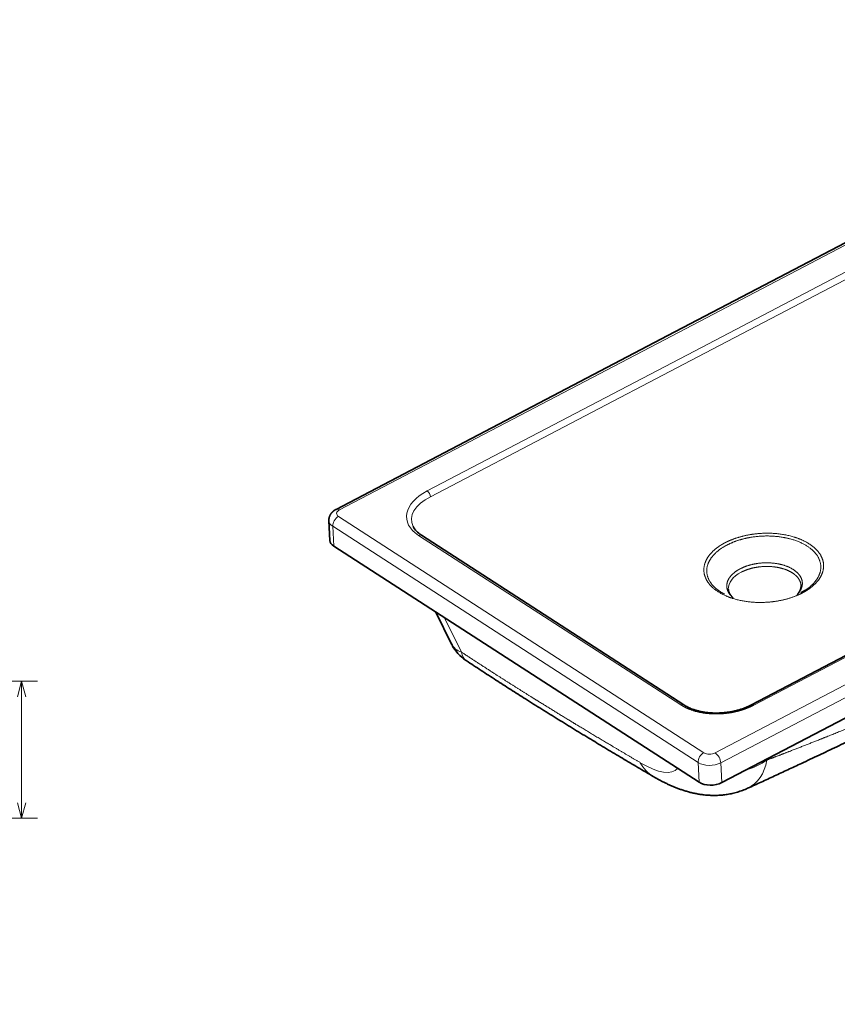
# Model space of a CAD drawing. Extents: x 32 to 349, y 12 to 273.
# Tile 3 of 5: x 179 to 280, y 12 to 134. Entities that reach past the tile are written whole.
import ezdxf
from ezdxf.enums import TextEntityAlignment as Align

# ---------------------------------------------------------------- set-up
doc = ezdxf.new("R2010")
doc.units = 0
doc.layers.get('0').update_dxf_attribs({"lineweight": 13})
doc.styles.get("Standard").update_dxf_attribs({"font": 'isocp.shx'})
doc.dimstyles.get("Standard").update_dxf_attribs({"dimtxt": 2.5, "dimasz": 2.5, "dimexe": 1.25, "dimexo": 0.625, "dimtad": 1, "dimcen": 2.5, "dimadec": 0, "dimazin": 0, "dimtfac": 1, "dimtmove": 0, "dimatfit": 0, "dimfxl": 0, "dimarcsym": 0})

# ---------------------------------------------------------------- blocks, each defined once
blk = doc.blocks.new('*D')
at = {"color": 7, "lineweight": 13}
for p, q in [((108.82, 241.34), (36.28, 241.34)), ((38.28, 205.22), (38.28, 241.34)), ((108.82, 205.22), (36.28, 205.22)), ((275.09, 150.34), (275.06, 177.3)), ((108.82, 108.87), (35.49, 108.87)), ((37.49, 34.87), (37.49, 108.87)), ((88.64, 64.5), (114.74, 49.63)), ((123.61, 51.87), (181.15, 51.87)), ((108.82, 34.87), (35.49, 34.87)), ((54.82, 34.87), (54.82, 11.82)), ((166.82, 34.87), (166.82, 11.82)), ((54.82, 13.82), (166.82, 13.82))]:
    blk.add_line(p, q, dxfattribs=at)
at = {"color": 7, "lineweight": 13, "ltscale": 0.425}
blk.add_line((179.15, 34.87), (179.15, 51.87), dxfattribs=at)
at = {"color": 7, "lineweight": 13, "ltscale": 0.358312}
blk.add_line((166.82, 34.87), (181.15, 34.87), dxfattribs=at)
at = {"color": 7, "lineweight": 13}
for points in [[(38.8, 239.4), (38.28, 241.34), (37.76, 239.4)], [(37.76, 207.15), (38.28, 205.22), (38.8, 207.15)], [(275.58, 175.37), (275.06, 177.3), (274.55, 175.37)], [(274.57, 152.27), (275.09, 150.34), (275.6, 152.27)], [(38, 106.93), (37.49, 108.87), (36.97, 106.93)], [(108.84, 53.59), (106.9, 54.1), (108.32, 52.69)], [(179.67, 49.93), (179.15, 51.87), (178.64, 49.93)], [(112.81, 50.14), (114.74, 49.63), (113.32, 51.04)], [(36.97, 36.8), (37.49, 34.87), (38, 36.8)], [(178.64, 36.8), (179.15, 34.87), (179.67, 36.8)], [(56.75, 14.34), (54.82, 13.82), (56.75, 13.3)], [(164.89, 13.3), (166.82, 13.82), (164.89, 14.34)]]:
    blk.add_lwpolyline(points, dxfattribs=at)
for s, rotation, p, p2 in [('181', 90, (36.28, 218.02), (36.28, 228.53)), ('135', 90.0476, (273.08, 158.56), (273.07, 169.07)), ('370', 90, (35.49, 66.61), (35.49, 77.12)), ('%%c', 330.3452, (89.63, 66.23), (91.86, 64.96)), ('45', 330.3452, (92.73, 64.47), (98.62, 61.12)), ('85', 90, (177.15, 39.98), (177.15, 46.75))]:
    blk.add_text(s, height=3.5, rotation=rotation, dxfattribs=at).set_placement(p, p2, align=Align.FIT)
blk.add_text('560', height=3.5, dxfattribs=at).set_placement((105.57, 15.82), (116.08, 15.82), align=Align.FIT)
blk = doc.blocks.new('BLOCK2')
at = {"color": 7, "lineweight": 35}
for p, q in [((206.75, 105.92), (1.12, -1.74)), ((206.75, 105.92), (1.12, -1.74)), ((1.12, -1.74), (-204.51, -109.4)), ((1.12, -1.74), (-204.51, -109.4)), ((-151.61, -125.43), (10.96, -230.53)), ((-151.61, -125.43), (10.96, -230.53)), ((-205.96, -132.15), (20.41, -278.5)), ((-205.96, -132.15), (20.41, -278.5)), ((220.2, -142.97), (52.97, -230.53)), ((220.2, -142.97), (52.97, -230.53)), ((-142.77, -173), (-132.87, -192.95)), ((-142.77, -173), (-132.87, -192.95)), ((240.12, -171.04), (34.5, -278.69)), ((240.12, -171.04), (34.5, -278.69))]:
    blk.add_line(p, q, dxfattribs=at)
at = {"color": 7, "lineweight": 13}
for p, q in [((208.86, 105.57), (3.23, -2.09)), ((208.86, 105.57), (3.23, -2.09)), ((17.53, -11.33), (183.1, 75.35)), ((17.53, -11.33), (183.1, 75.35)), ((19.59, -14.95), (185.16, 71.74)), ((19.59, -14.95), (185.16, 71.74)), ((-202.39, -109.75), (3.23, -2.09)), ((-202.39, -109.75), (3.23, -2.09)), ((17.53, -11.33), (-148.04, -98.02)), ((17.53, -11.33), (-148.04, -98.02)), ((19.59, -14.95), (-145.98, -101.64)), ((19.59, -14.95), (-145.98, -101.64)), ((-202.97, -113.83), (23.41, -260.18)), ((-202.97, -113.83), (23.41, -260.18)), ((-206.57, -119.91), (19.8, -266.26)), ((-206.57, -119.91), (19.8, -266.26)), ((9.21, -230.6), (-153.36, -125.5)), ((9.21, -230.6), (-153.36, -125.5)), ((54.24, -230.73), (221.47, -143.18)), ((54.24, -230.73), (221.47, -143.18)), ((236.08, -152.62), (30.45, -260.28)), ((236.08, -152.62), (30.45, -260.28)), ((239.51, -158.79), (33.89, -266.45)), ((239.51, -158.79), (33.89, -266.45)), ((-126.71, -197.91), (-137.33, -176.52)), ((-126.71, -197.91), (-137.33, -176.52))]:
    blk.add_line(p, q, dxfattribs=at)
at = {"color": 7, "lineweight": 35, "ltscale": 0.306453}
blk.add_line((-208.33, -128.66), (-208.94, -116.42), dxfattribs=at)
blk.add_line((-208.33, -128.66), (-208.94, -116.42), dxfattribs=at)
at = {"color": 7, "lineweight": 13, "ltscale": 0.306453}
for p, q in [((-206.57, -119.91), (-205.96, -132.15)), ((-206.57, -119.91), (-205.96, -132.15)), ((19.8, -266.26), (20.41, -278.5)), ((19.8, -266.26), (20.41, -278.5)), ((33.89, -266.45), (34.5, -278.69)), ((33.89, -266.45), (34.5, -278.69))]:
    blk.add_line(p, q, dxfattribs=at)
at = {"color": 7, "lineweight": 13, "ltscale": 0.016395}
blk.add_line((62.5, -264.68), (62.52, -264.02), dxfattribs=at)
blk.add_line((62.5, -264.68), (62.52, -264.02), dxfattribs=at)
at = {"color": 7, "lineweight": 35}
for centre, radius, start, end in [((67.14, -129.82), 35.26, 297.55122, 302.84326), ((67.14, -129.82), 35.25, 297.55123, 302.84326), ((-109.52, -181.36), 26.06, 206.40833, 236.5883), ((-109.52, -181.36), 26.06, 206.40833, 236.5883)]:
    blk.add_arc(centre, radius, start, end, dxfattribs=at)
at = {"color": 7, "lineweight": 13}
for centre, major_axis, ratio, start_param, end_param in [((-126.36, -111.66), (34.37, 3.34), 0.560298, 2.197513, 3.756373), ((-126.36, -111.66), (34.37, 3.34), 0.560298, 2.197513, 3.756373), ((-126.24, -114.11), (31.57, 2.27), 0.544155, 2.206785, 3.361204), ((-126.24, -114.11), (31.57, 2.27), 0.544155, 2.206785, 3.361204), ((-147.92, -100.47), (-1.39, 2.66), 0.510879, 4.012496, 5.548385), ((-147.92, -100.47), (-1.39, 2.66), 0.510879, 4.012496, 5.548385), ((-199.16, -111.84), (-4.99, -0.25), 0.576344, 5.387716, 6.958513), ((-199.16, -111.84), (-4.99, -0.25), 0.576344, 5.387716, 6.958513), ((-202.19, -113.83), (2.32, -4.43), 0.510879, 2.406793, 3.141636), ((-202.19, -113.83), (2.32, -4.43), 0.510879, 2.406793, 3.141636), ((-202.76, -117.91), (2.71, 4.2), 0.637832, 0.845539, 2.416335), ((-202.76, -117.91), (2.71, 4.2), 0.637832, 0.845539, 2.416335), ((-198.96, -115.92), (-9.99, -0.5), 0.576344, 0.000044, 0.675327), ((-198.96, -115.92), (-9.99, -0.5), 0.576344, 0.000044, 0.675327), ((-153.24, -127.94), (-1.63, -2.52), 0.637832, 3.141604, 3.987132), ((-153.24, -127.94), (-1.63, -2.52), 0.637832, 3.141604, 3.987132), ((61.07, -157.79), (22.53, 1.13), 0.576366, 2.24603, 3.141548), ((61.07, -157.79), (22.53, 1.13), 0.576366, 2.24603, 3.141548), ((-98.1, -171.1), (34.21, 22.81), 0.460547, 3.082782, 3.487909), ((-98.1, -171.1), (34.21, 22.81), 0.460547, 3.082782, 3.487909), ((-97.7, -170.11), (-26.63, -32.68), 0.361259, 5.953381, 6.319615), ((-97.7, -170.11), (-26.63, -32.68), 0.36126, 5.953381, 6.319565), ((9.33, -233.05), (-1.63, -2.52), 0.637832, 3.141593, 3.987131), ((9.33, -233.05), (-1.63, -2.52), 0.637832, 3.141603, 3.987131), ((54.36, -233.18), (1.39, -2.66), 0.510879, 2.406793, 3.141549), ((54.36, -233.18), (1.39, -2.66), 0.510879, 2.406793, 3.141597), ((23.61, -264.26), (2.71, 4.2), 0.637832, 0.845539, 2.416335), ((23.61, -264.26), (2.71, 4.2), 0.637832, 0.845539, 2.416335), ((27.21, -258.19), (-4.99, -0.25), 0.576344, 0.675327, 2.246124), ((27.21, -258.19), (-4.99, -0.25), 0.576344, 0.675327, 2.246124), ((30.65, -264.36), (-2.32, 4.43), 0.510879, 3.977589, 5.548385), ((30.65, -264.36), (-2.32, 4.43), 0.510879, 3.977589, 5.548385), ((-41.65, -215.86), (47.93, -54.83), 0.290647, 5.566237, 6.336445), ((12.78, -239.54), (-20.75, -35.36), 0.696187, 5.878037, 6.283185), ((-41.65, -215.86), (47.93, -54.83), 0.290647, 5.566237, 6.336445), ((12.78, -239.54), (-20.75, -35.36), 0.696187, 5.878037, 6.283185), ((27.42, -262.27), (-9.99, -0.5), 0.576344, 0.675327, 2.246124), ((27.42, -262.27), (-9.99, -0.5), 0.576344, 0.675327, 2.246124), ((37.59, -235.42), (40.92, 2.56), 0.906839, 4.946948, 5.308982), ((37.59, -235.42), (40.92, 2.56), 0.906839, 4.946948, 5.308982), ((-13.67, -187.9), (67.43, -92.38), 0.400131, 6.201314, 6.646204), ((-13.67, -187.9), (67.43, -92.38), 0.400131, 6.201316, 6.646204)]:
    blk.add_ellipse(centre, major_axis=major_axis, ratio=ratio, start_param=start_param, end_param=end_param, dxfattribs=at)
at = {"color": 7, "lineweight": 35}
for centre, major_axis, ratio, start_param, end_param in [((-132.1, -116.76), (25.56, -0.38), 0.537436, 3.411829, 3.851476), ((-132.1, -116.76), (25.56, -0.38), 0.537436, 3.411829, 3.851476), ((-198.35, -128.16), (9.99, 0.5), 0.576344, 3.141637, 3.81692), ((-198.35, -128.16), (9.99, 0.5), 0.576344, 3.141637, 3.81692), ((28.03, -274.51), (9.99, 0.5), 0.576344, 3.81692, 5.387716), ((28.03, -274.51), (9.99, 0.5), 0.576344, 3.81692, 5.387716)]:
    blk.add_ellipse(centre, major_axis=major_axis, ratio=ratio, start_param=start_param, end_param=end_param, dxfattribs=at)
for points, knots in [([(-208.94, -116.42), (-208.95, -116.34), (-208.95, -116.2), (-208.95, -115.98), (-208.95, -115.77), (-208.93, -115.57), (-208.91, -115.37), (-208.89, -115.17), (-208.86, -114.97), (-208.82, -114.77), (-208.78, -114.57), (-208.73, -114.37), (-208.68, -114.19), (-208.62, -114), (-208.56, -113.82), (-208.49, -113.64), (-208.42, -113.46), (-208.35, -113.29), (-208.26, -113.11), (-208.17, -112.93), (-208.06, -112.73), (-207.94, -112.52), (-207.81, -112.32), (-207.68, -112.12), (-207.54, -111.93), (-207.42, -111.76), (-207.3, -111.62), (-207.2, -111.49), (-207.09, -111.37), (-206.98, -111.25), (-206.86, -111.13), (-206.74, -111.01), (-206.62, -110.9), (-206.51, -110.79), (-206.39, -110.68), (-206.27, -110.58), (-206.15, -110.48), (-206.03, -110.38), (-205.91, -110.29), (-205.78, -110.19), (-205.66, -110.1), (-205.49, -109.99), (-205.28, -109.85), (-205.03, -109.69), (-204.77, -109.54), (-204.6, -109.45), (-204.51, -109.4)], [0, 0, 0, 0, 0.223436, 0.446873, 0.648895, 0.850917, 1.053372, 1.255829, 1.458922, 1.66202, 1.865719, 2.069892, 2.259926, 2.450449, 2.64171, 2.83299, 3.025308, 3.218148, 3.411656, 3.605855, 3.844208, 4.083692, 4.324356, 4.56626, 4.797129, 5.029165, 5.192197, 5.3558, 5.519976, 5.684722, 5.850042, 6.015929, 6.182378, 6.34939, 6.503099, 6.65727, 6.811889, 6.966949, 7.122442, 7.278358, 7.434689, 7.591427, 7.886838, 8.18358, 8.481586, 8.780806, 8.780806, 8.780806, 8.780806]), ([(-208.94, -116.42), (-208.95, -116.34), (-208.95, -116.2), (-208.95, -115.98), (-208.95, -115.77), (-208.93, -115.57), (-208.91, -115.37), (-208.89, -115.17), (-208.86, -114.97), (-208.82, -114.77), (-208.78, -114.57), (-208.73, -114.37), (-208.68, -114.19), (-208.62, -114), (-208.56, -113.82), (-208.49, -113.64), (-208.42, -113.46), (-208.35, -113.29), (-208.26, -113.11), (-208.17, -112.93), (-208.06, -112.73), (-207.94, -112.52), (-207.81, -112.32), (-207.68, -112.12), (-207.54, -111.93), (-207.42, -111.76), (-207.3, -111.62), (-207.2, -111.49), (-207.09, -111.37), (-206.98, -111.25), (-206.86, -111.13), (-206.74, -111.01), (-206.62, -110.9), (-206.51, -110.79), (-206.39, -110.68), (-206.27, -110.58), (-206.15, -110.48), (-206.03, -110.38), (-205.91, -110.29), (-205.78, -110.19), (-205.66, -110.1), (-205.49, -109.99), (-205.28, -109.85), (-205.03, -109.69), (-204.77, -109.54), (-204.6, -109.45), (-204.51, -109.4)], [0, 0, 0, 0, 0.223436, 0.446873, 0.648895, 0.850917, 1.053372, 1.255829, 1.458922, 1.66202, 1.865719, 2.069892, 2.259926, 2.450449, 2.64171, 2.83299, 3.025308, 3.218148, 3.411656, 3.605855, 3.844208, 4.083692, 4.324356, 4.56626, 4.797129, 5.029165, 5.192197, 5.3558, 5.519976, 5.684722, 5.850042, 6.015929, 6.182378, 6.34939, 6.503099, 6.65727, 6.811889, 6.966949, 7.122442, 7.278358, 7.434689, 7.591427, 7.886838, 8.18358, 8.481586, 8.780806, 8.780806, 8.780806, 8.780806]), ([(81.22, -162.15), (81.28, -162.08), (81.4, -161.95), (81.57, -161.76), (81.73, -161.56), (81.87, -161.39), (81.98, -161.25), (82.08, -161.12), (82.17, -160.99), (82.26, -160.86), (82.35, -160.73), (82.44, -160.59), (82.52, -160.46), (82.6, -160.33), (82.67, -160.21), (82.75, -160.08), (82.82, -159.94), (82.9, -159.79), (82.98, -159.61), (83.06, -159.43), (83.14, -159.26), (83.21, -159.08), (83.27, -158.9), (83.33, -158.73), (83.38, -158.58), (83.42, -158.43), (83.45, -158.28), (83.49, -158.11), (83.53, -157.93), (83.56, -157.75), (83.58, -157.57), (83.6, -157.4), (83.61, -157.22), (83.62, -157.04), (83.62, -156.86), (83.61, -156.73), (83.61, -156.67)], [0, 0, 0, 0, 0.26703, 0.529164, 0.790912, 1.014457, 1.180067, 1.344006, 1.505344, 1.665173, 1.823001, 1.979067, 2.132696, 2.28464, 2.434283, 2.582226, 2.728002, 2.899437, 3.104781, 3.30062, 3.493012, 3.682097, 3.868024, 4.050953, 4.24309, 4.344015, 4.506127, 4.694671, 4.877089, 5.057865, 5.236407, 5.413715, 5.589427, 5.764413, 5.954023, 6.144109, 6.144109, 6.144109, 6.144109]), ([(81.22, -162.15), (81.28, -162.08), (81.4, -161.95), (81.57, -161.76), (81.73, -161.56), (81.87, -161.39), (81.98, -161.25), (82.08, -161.12), (82.17, -160.99), (82.26, -160.86), (82.35, -160.73), (82.44, -160.59), (82.52, -160.46), (82.6, -160.33), (82.67, -160.21), (82.75, -160.08), (82.82, -159.94), (82.9, -159.79), (82.98, -159.61), (83.06, -159.43), (83.14, -159.26), (83.21, -159.08), (83.27, -158.9), (83.33, -158.73), (83.38, -158.58), (83.42, -158.43), (83.45, -158.28), (83.49, -158.11), (83.53, -157.93), (83.56, -157.75), (83.58, -157.57), (83.6, -157.4), (83.61, -157.22), (83.62, -157.04), (83.62, -156.86), (83.61, -156.73), (83.61, -156.67)], [0, 0, 0, 0, 0.26703, 0.529164, 0.790912, 1.014457, 1.180067, 1.344006, 1.505344, 1.665173, 1.823001, 1.979067, 2.132696, 2.28464, 2.434283, 2.582226, 2.728002, 2.899437, 3.104781, 3.30062, 3.493012, 3.682097, 3.868024, 4.050953, 4.24309, 4.344015, 4.506127, 4.694671, 4.877089, 5.057865, 5.236407, 5.413715, 5.589427, 5.764413, 5.953676, 6.143398, 6.143398, 6.143398, 6.143398]), ([(41.45, -164.13), (41.4, -164.08), (41.3, -163.99), (41.15, -163.85), (41, -163.71), (40.86, -163.57), (40.72, -163.43), (40.59, -163.28), (40.46, -163.14), (40.34, -163), (40.22, -162.86), (40.09, -162.7), (39.96, -162.53), (39.83, -162.36), (39.71, -162.18), (39.59, -162), (39.48, -161.82), (39.37, -161.65), (39.28, -161.47), (39.19, -161.31), (39.12, -161.15), (39.05, -161.01), (38.99, -160.87), (38.93, -160.71), (38.86, -160.53), (38.79, -160.32), (38.73, -160.12), (38.69, -159.94), (38.65, -159.79), (38.63, -159.66), (38.61, -159.54), (38.59, -159.41), (38.57, -159.29), (38.56, -159.16), (38.55, -159.04), (38.54, -158.96), (38.54, -158.92)], [0, 0, 0, 0, 0.208959, 0.414604, 0.617283, 0.817007, 1.013787, 1.207639, 1.398582, 1.586626, 1.776743, 1.964104, 2.187951, 2.409254, 2.62624, 2.839073, 3.047865, 3.252748, 3.45386, 3.652341, 3.807823, 3.961768, 4.113068, 4.263037, 4.482884, 4.70056, 4.914915, 5.127251, 5.254948, 5.382098, 5.508224, 5.633972, 5.758989, 5.883778, 6.008415, 6.132974, 6.132974, 6.132974, 6.132974]), ([(41.45, -164.13), (41.4, -164.08), (41.3, -163.99), (41.15, -163.85), (41, -163.71), (40.86, -163.57), (40.72, -163.43), (40.59, -163.28), (40.46, -163.14), (40.34, -163), (40.22, -162.86), (40.09, -162.7), (39.96, -162.53), (39.83, -162.36), (39.71, -162.18), (39.59, -162), (39.48, -161.82), (39.37, -161.65), (39.28, -161.47), (39.19, -161.31), (39.12, -161.15), (39.05, -161.01), (38.99, -160.87), (38.93, -160.71), (38.86, -160.53), (38.79, -160.32), (38.73, -160.12), (38.69, -159.94), (38.65, -159.79), (38.63, -159.66), (38.61, -159.54), (38.59, -159.41), (38.57, -159.29), (38.56, -159.16), (38.55, -159.04), (38.54, -158.96), (38.54, -158.92)], [0, 0, 0, 0, 0.208959, 0.414604, 0.617283, 0.817007, 1.013787, 1.207639, 1.398582, 1.586626, 1.776743, 1.964104, 2.187951, 2.409254, 2.62624, 2.839073, 3.047865, 3.252748, 3.45386, 3.652341, 3.807823, 3.961768, 4.113068, 4.263037, 4.482884, 4.70056, 4.914915, 5.127251, 5.254948, 5.382098, 5.508224, 5.633972, 5.758989, 5.883778, 6.008415, 6.132974, 6.132974, 6.132974, 6.132974]), ([(-123.88, -203.11), (-122.34, -204.13), (-119.27, -206.15), (-114.66, -209.16), (-110.06, -212.16), (-105.47, -215.13), (-100.89, -218.08), (-96.32, -221.01), (-91.77, -223.92), (-87.02, -226.93), (-82.09, -230.04), (-76.97, -233.24), (-71.87, -236.42), (-66.8, -239.56), (-61.75, -242.67), (-56.72, -245.75), (-51.72, -248.8), (-46.75, -251.82), (-41.81, -254.8), (-36.89, -257.75), (-32, -260.68), (-27.14, -263.58), (-22.31, -266.45), (-17.51, -269.29), (-12.73, -272.1), (-9.55, -273.97), (-7.97, -274.9)], [0, 0, 0, 0, 5.521363, 11.027058, 16.515941, 21.986901, 27.434528, 32.861684, 38.267236, 43.650316, 49.722741, 55.764215, 61.768376, 67.738859, 73.669159, 79.563735, 85.416733, 91.232789, 97.006672, 102.743647, 108.439754, 114.099413, 119.717321, 125.298774, 130.843942, 136.35327, 136.35327, 136.35327, 136.35327]), ([(-123.88, -203.11), (-122.34, -204.13), (-119.27, -206.15), (-114.66, -209.16), (-110.06, -212.16), (-105.47, -215.13), (-100.89, -218.08), (-96.32, -221.01), (-91.77, -223.92), (-87.02, -226.93), (-82.09, -230.04), (-76.97, -233.24), (-71.87, -236.42), (-66.8, -239.56), (-61.75, -242.67), (-56.72, -245.75), (-51.72, -248.8), (-46.75, -251.82), (-41.81, -254.8), (-36.89, -257.75), (-32, -260.68), (-27.14, -263.58), (-22.31, -266.45), (-17.51, -269.29), (-12.73, -272.1), (-9.55, -273.97), (-7.97, -274.9)], [0, 0, 0, 0, 5.521767, 11.027872, 16.51717, 21.988552, 27.436073, 32.863124, 38.268571, 43.651548, 49.723974, 55.765447, 61.769609, 67.740091, 73.670391, 79.564967, 85.417965, 91.234022, 97.007904, 102.74488, 108.440986, 114.100645, 119.718554, 125.300006, 130.845175, 136.354502, 136.354502, 136.354502, 136.354502]), ([(50.52, -282.18), (51.9, -281.55), (54.66, -280.28), (58.8, -278.39), (62.95, -276.48), (67.12, -274.56), (71.29, -272.63), (75.47, -270.69), (79.65, -268.74), (84.26, -266.59), (89.29, -264.23), (94.74, -261.66), (100.21, -259.08), (105.7, -256.47), (111.2, -253.84), (116.72, -251.19), (122.26, -248.52), (127.8, -245.84), (133.34, -243.13), (138.33, -240.69), (142.78, -238.49), (146.69, -236.56), (150.6, -234.62), (154.52, -232.67), (158.44, -230.7), (162.36, -228.73), (166.28, -226.75), (168.89, -225.43), (170.2, -224.76)], [0, 0, 0, 0, 4.548041, 9.103299, 13.674728, 18.254507, 22.853376, 27.461439, 32.079177, 36.707111, 42.715498, 48.743113, 54.791972, 60.863401, 66.964345, 73.088357, 79.235394, 85.405572, 91.555589, 97.729868, 102.0807, 106.443603, 110.808574, 115.186083, 119.564951, 123.956925, 128.348438, 132.753768, 132.753768, 132.753768, 132.753768]), ([(50.52, -282.18), (51.9, -281.55), (54.66, -280.28), (58.8, -278.39), (62.95, -276.48), (67.12, -274.56), (71.29, -272.63), (75.47, -270.69), (79.65, -268.74), (84.26, -266.59), (89.29, -264.23), (94.74, -261.66), (100.21, -259.08), (105.7, -256.47), (111.2, -253.84), (116.72, -251.19), (122.26, -248.52), (127.8, -245.84), (133.34, -243.13), (138.33, -240.69), (142.78, -238.49), (146.69, -236.56), (150.6, -234.62), (154.52, -232.67), (158.44, -230.7), (162.36, -228.73), (166.28, -226.75), (168.89, -225.43), (170.2, -224.76)], [0, 0, 0, 0, 4.547969, 9.103153, 13.674588, 18.254372, 22.853247, 27.461314, 32.079059, 36.706998, 42.715385, 48.743, 54.791859, 60.863288, 66.964232, 73.088244, 79.235281, 85.405458, 91.555476, 97.729755, 102.080587, 106.44349, 110.808461, 115.18597, 119.564839, 123.956813, 128.348312, 132.753628, 132.753628, 132.753628, 132.753628]), ([(52.97, -230.53), (52.68, -230.68), (52.09, -230.97), (51.2, -231.4), (50.27, -231.81), (49.32, -232.2), (48.34, -232.58), (47.35, -232.94), (46.33, -233.28), (45.28, -233.59), (44.22, -233.89), (43.13, -234.17), (42.02, -234.43), (40.9, -234.66), (39.76, -234.87), (38.6, -235.05), (37.43, -235.21), (36.26, -235.35), (35.07, -235.45), (33.88, -235.53), (32.69, -235.59), (31.49, -235.61), (30.29, -235.61), (29.1, -235.57), (27.91, -235.51), (26.74, -235.42), (25.57, -235.31), (24.41, -235.16), (23.27, -234.99), (22.15, -234.78), (21.05, -234.55), (19.98, -234.3), (18.93, -234.02), (17.72, -233.66), (16.37, -233.2), (14.9, -232.61), (13.52, -231.98), (12.21, -231.3), (11.37, -230.79), (10.96, -230.53)], [0, 0, 0, 0, 0.973987, 1.966977, 2.978605, 4.008376, 5.055743, 6.120028, 7.192072, 8.277893, 9.386304, 10.510972, 11.649109, 12.798627, 13.958533, 15.128007, 16.30578, 17.490499, 18.680749, 19.874997, 21.071658, 22.26908, 23.465548, 24.659275, 25.84841, 27.031089, 28.205563, 29.369876, 30.522207, 31.660763, 32.783783, 33.889561, 34.976437, 36.042844, 37.682006, 39.261866, 40.77865, 42.229512, 43.702092, 43.702092, 43.702092, 43.702092]), ([(52.97, -230.53), (52.68, -230.68), (52.09, -230.97), (51.2, -231.4), (50.27, -231.81), (49.32, -232.2), (48.34, -232.58), (47.35, -232.94), (46.33, -233.28), (45.28, -233.59), (44.22, -233.89), (43.13, -234.17), (42.02, -234.43), (40.9, -234.66), (39.76, -234.87), (38.6, -235.05), (37.43, -235.21), (36.26, -235.35), (35.07, -235.45), (33.88, -235.53), (32.69, -235.59), (31.49, -235.61), (30.29, -235.61), (29.1, -235.57), (27.91, -235.51), (26.74, -235.42), (25.57, -235.31), (24.41, -235.16), (23.27, -234.99), (22.15, -234.78), (21.05, -234.55), (19.98, -234.3), (18.93, -234.02), (17.72, -233.66), (16.37, -233.2), (14.9, -232.61), (13.52, -231.98), (12.21, -231.3), (11.37, -230.79), (10.96, -230.53)], [0, 0, 0, 0, 0.973913, 1.966904, 2.978532, 4.008303, 5.05567, 6.119955, 7.191999, 8.277821, 9.386232, 10.510899, 11.649037, 12.798554, 13.95846, 15.127934, 16.305708, 17.490427, 18.680677, 19.874924, 21.071585, 22.269007, 23.465475, 24.659202, 25.848337, 27.031016, 28.20549, 29.369804, 30.522134, 31.66069, 32.783711, 33.889488, 34.976364, 36.042772, 37.681933, 39.261793, 40.778578, 42.229439, 43.70204, 43.70204, 43.70204, 43.70204]), ([(50.52, -282.18), (49.47, -282.65), (47.36, -283.53), (44.17, -284.59), (41.01, -285.41), (37.91, -286), (34.89, -286.39), (31.96, -286.6), (29.15, -286.64), (26.39, -286.55), (23.7, -286.32), (21.08, -285.98), (18.57, -285.54), (16.16, -285.02), (13.83, -284.43), (11.59, -283.77), (9.42, -283.07), (7.31, -282.31), (5.27, -281.51), (3.29, -280.68), (1.34, -279.8), (-0.57, -278.89), (-2.46, -277.95), (-4.31, -276.97), (-6.15, -275.95), (-7.36, -275.25), (-7.97, -274.9)], [0, 0, 0, 0, 3.460193, 6.835377, 10.095646, 13.251675, 16.293921, 19.221976, 22.038099, 24.744286, 27.487732, 30.126392, 32.67319, 35.138703, 37.53299, 39.866503, 42.148651, 44.388295, 46.567319, 48.719585, 50.851221, 52.967781, 55.074037, 57.174344, 59.272383, 61.371365, 61.371365, 61.371365, 61.371365]), ([(50.52, -282.18), (49.47, -282.65), (47.36, -283.53), (44.17, -284.59), (41.01, -285.41), (37.91, -286), (34.89, -286.39), (31.96, -286.6), (29.15, -286.64), (26.39, -286.55), (23.7, -286.32), (21.08, -285.98), (18.57, -285.54), (16.16, -285.02), (13.83, -284.43), (11.59, -283.77), (9.42, -283.07), (7.31, -282.31), (5.27, -281.51), (3.29, -280.68), (1.34, -279.8), (-0.57, -278.89), (-2.46, -277.95), (-4.31, -276.97), (-6.15, -275.95), (-7.36, -275.25), (-7.97, -274.9)], [0, 0, 0, 0, 3.460052, 6.835369, 10.095587, 13.251654, 16.293938, 19.222027, 22.038182, 24.744399, 27.487845, 30.126505, 32.673303, 35.138816, 37.533103, 39.866616, 42.148764, 44.388408, 46.567433, 48.719698, 50.851334, 52.967894, 55.07415, 57.174457, 59.272496, 61.371479, 61.371479, 61.371479, 61.371479])]:
    blk.add_open_spline(points, degree=3, knots=knots, dxfattribs=at)
at = {"color": 7, "lineweight": 13}
for points, knots in [([(36.45, -130.1), (37.5, -129.55), (38.59, -129.03), (39.72, -128.54), (44.49, -126.63), (49.76, -125.26), (53.95, -124.55), (63.61, -123.73), (73.12, -124.71), (78.17, -125.82), (86.87, -128.96), (93.07, -133.72), (95.31, -136.29), (98.16, -141.85), (97.63, -147.76), (96.48, -150.68), (93.77, -154.53), (89.71, -157.9), (88.48, -158.79), (86.93, -159.8), (85.26, -160.73), (85, -160.87), (84.74, -161.01), (84.48, -161.15)], [0, 0, 0, 0, 0, 0, 24.55925, 24.55925, 24.55925, 101.146335, 101.146335, 101.146335, 198.073849, 198.073849, 198.073849, 286.52515, 286.52515, 286.52515, 375.165747, 375.165747, 375.165747, 409.249522, 409.249522, 409.249522, 415.437539, 415.437539, 415.437539, 415.437539, 415.437539, 415.437539]), ([(36.45, -130.1), (37.5, -129.55), (38.59, -129.03), (39.72, -128.54), (44.49, -126.63), (49.76, -125.26), (53.95, -124.55), (63.61, -123.73), (73.12, -124.71), (78.17, -125.82), (86.87, -128.96), (93.07, -133.72), (95.31, -136.29), (98.16, -141.85), (97.63, -147.76), (96.48, -150.68), (93.77, -154.53), (89.71, -157.9), (88.48, -158.79), (86.93, -159.8), (85.26, -160.73), (85, -160.87), (84.74, -161.01), (84.48, -161.15)], [0, 0, 0, 0, 0, 0, 24.55925, 24.55925, 24.55925, 101.146335, 101.146335, 101.146335, 198.073849, 198.073849, 198.073849, 286.52515, 286.52515, 286.52515, 375.165747, 375.165747, 375.165747, 409.249522, 409.249522, 409.249522, 415.437539, 415.437539, 415.437539, 415.437539, 415.437539, 415.437539]), ([(37.63, -131.53), (37.97, -131.35), (38.32, -131.18), (38.69, -131), (42.46, -129.19), (46.7, -127.75), (50.81, -126.79), (59.01, -125.64), (67.28, -125.88), (71.19, -126.32), (79.63, -128.03), (86.66, -131.26), (89.96, -133.49), (95.61, -139.29), (96.72, -146.13), (95.76, -150.01), (92.91, -154.29), (88.41, -157.93), (87.73, -158.45), (87.01, -158.95), (86.26, -159.44)], [0, 0, 0, 0, 0, 0, 8.489263, 8.489263, 8.489263, 89.229102, 89.229102, 89.229102, 164.195759, 164.195759, 164.195759, 259.277417, 259.277417, 259.277417, 379.176041, 379.176041, 379.176041, 399.586777, 399.586777, 399.586777, 399.586777, 399.586777, 399.586777]), ([(37.63, -131.53), (37.97, -131.35), (38.32, -131.18), (38.69, -131), (42.46, -129.19), (46.7, -127.75), (50.81, -126.79), (59.01, -125.64), (67.28, -125.88), (71.19, -126.32), (79.63, -128.03), (86.66, -131.26), (89.96, -133.49), (95.61, -139.29), (96.72, -146.13), (95.76, -150.01), (92.91, -154.29), (88.41, -157.93), (87.73, -158.45), (87.01, -158.95), (86.26, -159.44)], [0, 0, 0, 0, 0, 0, 8.489263, 8.489263, 8.489263, 89.229102, 89.229102, 89.229102, 164.195759, 164.195759, 164.195759, 259.277417, 259.277417, 259.277417, 379.176041, 379.176041, 379.176041, 399.586777, 399.586777, 399.586777, 399.586777, 399.586777, 399.586777]), ([(36.46, -130.1), (35.43, -130.64), (34.44, -131.2), (33.48, -131.8), (28.24, -135.35), (24.58, -139.64), (22.93, -143.5), (22.71, -150.35), (26.9, -156.52), (29.47, -158.93), (35.5, -162.85), (43.31, -165.42), (47.24, -166.3), (55.85, -167.41), (64.79, -167), (69.41, -166.37), (75.35, -164.98), (80.69, -162.94), (82.01, -162.38), (83.27, -161.78), (84.48, -161.15)], [0, 0, 0, 0, 0, 0, 24.097618, 24.097618, 24.097618, 139.870756, 139.870756, 139.870756, 227.408113, 227.408113, 227.408113, 303.529144, 303.529144, 303.529144, 387.055802, 387.055802, 387.055802, 415.426067, 415.426067, 415.426067, 415.426067, 415.426067, 415.426067]), ([(36.46, -130.1), (35.43, -130.64), (34.44, -131.2), (33.48, -131.8), (28.24, -135.35), (24.58, -139.64), (22.93, -143.5), (22.71, -150.35), (26.9, -156.52), (29.47, -158.93), (35.5, -162.85), (43.31, -165.42), (47.24, -166.3), (55.85, -167.41), (64.79, -167), (69.41, -166.37), (75.35, -164.98), (80.69, -162.94), (82.01, -162.38), (83.27, -161.78), (84.48, -161.15)], [0, 0, 0, 0, 0, 0, 24.097618, 24.097618, 24.097618, 139.870756, 139.870756, 139.870756, 227.408113, 227.408113, 227.408113, 303.529144, 303.529144, 303.529144, 387.055802, 387.055802, 387.055802, 415.426067, 415.426067, 415.426067, 415.426067, 415.426067, 415.426067]), ([(37.63, -131.53), (37.38, -131.66), (37.14, -131.79), (36.89, -131.93), (36.42, -132.19), (35.95, -132.47), (35.72, -132.6), (31.08, -135.43), (27.5, -138.84), (25.37, -142.46), (24.13, -149.13), (27.36, -155.35), (29.63, -157.89), (32.62, -160.1), (36.18, -161.94)], [0, 0, 0, 0, 0, 0, 6.044399, 6.044399, 6.044399, 12.088799, 12.088799, 12.088799, 128.287822, 128.287822, 128.287822, 219.909168, 219.909168, 219.909168, 219.909168, 219.909168, 219.909168]), ([(37.63, -131.53), (37.38, -131.66), (37.14, -131.79), (36.89, -131.93), (36.42, -132.19), (35.95, -132.47), (35.72, -132.6), (31.08, -135.43), (27.5, -138.84), (25.37, -142.46), (24.13, -149.13), (27.36, -155.35), (29.63, -157.89), (32.62, -160.1), (36.18, -161.94)], [0, 0, 0, 0, 0, 0, 6.044399, 6.044399, 6.044399, 12.088799, 12.088799, 12.088799, 128.287822, 128.287822, 128.287822, 219.908842, 219.908842, 219.908842, 219.908842, 219.908842, 219.908842]), ([(45.83, -146.26), (45.55, -146.4), (45.28, -146.55), (45.02, -146.69), (42.84, -147.97), (40.96, -149.46), (39.61, -150.91), (37.69, -153.95), (37.33, -157.18), (37.56, -158.76), (38.41, -160.83), (39.91, -162.7), (40.36, -163.19), (40.85, -163.66), (41.38, -164.11)], [0, 0, 0, 0, 0, 0, 3.346642, 3.346642, 3.346642, 27.956817, 27.956817, 27.956817, 51.650731, 51.650731, 51.650731, 60.336933, 60.336933, 60.336933, 60.336933, 60.336933, 60.336933]), ([(45.83, -146.26), (45.55, -146.4), (45.28, -146.55), (45.02, -146.69), (42.84, -147.97), (40.96, -149.46), (39.61, -150.91), (37.69, -153.95), (37.33, -157.18), (37.56, -158.76), (38.41, -160.83), (39.91, -162.7), (40.36, -163.19), (40.85, -163.66), (41.38, -164.11)], [0, 0, 0, 0, 0, 0, 3.346642, 3.346642, 3.346642, 27.956817, 27.956817, 27.956817, 51.650731, 51.650731, 51.650731, 60.336933, 60.336933, 60.336933, 60.336933, 60.336933, 60.336933]), ([(45.83, -146.26), (46.04, -146.15), (46.25, -146.04), (46.47, -145.93), (49.28, -144.58), (52.45, -143.54), (55.57, -142.89), (61.18, -142.29), (66.75, -142.65), (69.1, -142.99), (74.13, -144.14), (78.41, -146.17), (80.46, -147.55), (83.52, -150.63), (84.64, -154.23), (84.67, -156.02), (84.05, -158.37), (82.63, -160.56), (82.23, -161.09), (81.78, -161.61), (81.3, -162.11)], [0, 0, 0, 0, 0, 0, 2.565971, 2.565971, 2.565971, 33.267018, 33.267018, 33.267018, 56.520724, 56.520724, 56.520724, 85.294242, 85.294242, 85.294242, 111.885207, 111.885207, 111.885207, 120.634946, 120.634946, 120.634946, 120.634946, 120.634946, 120.634946]), ([(45.83, -146.26), (46.04, -146.15), (46.25, -146.04), (46.47, -145.93), (49.28, -144.58), (52.45, -143.54), (55.57, -142.89), (61.18, -142.29), (66.75, -142.65), (69.1, -142.99), (74.13, -144.14), (78.41, -146.17), (80.46, -147.55), (83.52, -150.63), (84.64, -154.23), (84.67, -156.02), (84.05, -158.37), (82.63, -160.56), (82.23, -161.09), (81.78, -161.61), (81.3, -162.11)], [0, 0, 0, 0, 0, 0, 2.565971, 2.565971, 2.565971, 33.267018, 33.267018, 33.267018, 56.520724, 56.520724, 56.520724, 85.294242, 85.294242, 85.294242, 111.885207, 111.885207, 111.885207, 120.634946, 120.634946, 120.634946, 120.634946, 120.634946, 120.634946]), ([(46.48, -148.36), (46.68, -148.25), (46.88, -148.15), (47.08, -148.05), (47.49, -147.85), (47.91, -147.66), (48.12, -147.57), (50.75, -146.43), (53.66, -145.58), (56.47, -145.04), (61.72, -144.54), (66.9, -144.91), (69.19, -145.26), (73.81, -146.37), (77.73, -148.25), (79.53, -149.44), (81.78, -151.56), (83.06, -153.97), (83.38, -154.85), (83.56, -155.76), (83.61, -156.67)], [0, 0, 0, 0, 0, 0, 2.51598, 2.51598, 2.51598, 5.01339, 5.01339, 5.01339, 33.410686, 33.410686, 33.410686, 56.814214, 56.814214, 56.814214, 82.794765, 82.794765, 82.794765, 97.116531, 97.116531, 97.116531, 97.116531, 97.116531, 97.116531]), ([(46.48, -148.36), (46.68, -148.25), (46.88, -148.15), (47.08, -148.05), (47.49, -147.85), (47.91, -147.66), (48.12, -147.57), (50.75, -146.43), (53.66, -145.58), (56.47, -145.04), (61.72, -144.54), (66.9, -144.91), (69.19, -145.26), (73.81, -146.37), (77.73, -148.25), (79.53, -149.44), (81.78, -151.56), (83.06, -153.97), (83.38, -154.85), (83.56, -155.76), (83.61, -156.67)], [0, 0, 0, 0, 0, 0, 2.51598, 2.51598, 2.51598, 5.01339, 5.01339, 5.01339, 33.410686, 33.410686, 33.410686, 56.814214, 56.814214, 56.814214, 82.794765, 82.794765, 82.794765, 97.118762, 97.118762, 97.118762, 97.118762, 97.118762, 97.118762]), ([(-15.99, -266.34), (-22.31, -262.63), (-28.68, -258.88), (-35.08, -255.09), (-45.85, -248.65), (-56.73, -242.08), (-61.12, -239.41), (-69.96, -234.01), (-78.85, -228.51), (-83.33, -225.72), (-94.64, -218.63), (-106.02, -211.38), (-112.91, -206.94), (-119.8, -202.45), (-126.71, -197.91)], [0, 0, 0, 0, 0, 0, 73.841419, 73.841419, 73.841419, 123.507444, 123.507444, 123.507444, 173.535098, 173.535098, 173.535098, 249.599675, 249.599675, 249.599675, 249.599675, 249.599675, 249.599675]), ([(-15.99, -266.34), (-22.31, -262.63), (-28.68, -258.88), (-35.08, -255.09), (-45.85, -248.65), (-56.73, -242.08), (-61.12, -239.41), (-69.96, -234.01), (-78.85, -228.51), (-83.33, -225.72), (-94.64, -218.63), (-106.02, -211.38), (-112.91, -206.94), (-119.8, -202.45), (-126.71, -197.91)], [0, 0, 0, 0, 0, 0, 73.841419, 73.841419, 73.841419, 123.507444, 123.507444, 123.507444, 173.535098, 173.535098, 173.535098, 249.599675, 249.599675, 249.599675, 249.599675, 249.599675, 249.599675]), ([(181.37, -214.38), (176.58, -216.71), (171.8, -218.99), (167.05, -221.23), (159.87, -224.55), (152.71, -227.79), (150.3, -228.87), (140.71, -233.13), (131.16, -237.26), (124.01, -240.28), (112.15, -245.19), (100.34, -249.95), (95.65, -251.82), (86.19, -255.56), (76.75, -259.22), (71.98, -261.06), (67.24, -262.88), (62.5, -264.68)], [0, 0, 0, 0, 0, 0, 50.902455, 50.902455, 50.902455, 76.746418, 76.746418, 76.746418, 153.845336, 153.845336, 153.845336, 205.002718, 205.002718, 205.002718, 256.696328, 256.696328, 256.696328, 256.696328, 256.696328, 256.696328]), ([(181.37, -214.38), (176.58, -216.71), (171.8, -218.99), (167.05, -221.23), (159.87, -224.55), (152.71, -227.79), (150.3, -228.87), (140.71, -233.13), (131.16, -237.26), (124.01, -240.28), (112.15, -245.19), (100.34, -249.95), (95.65, -251.82), (86.19, -255.56), (76.75, -259.22), (71.98, -261.06), (67.24, -262.88), (62.5, -264.68)], [0, 0, 0, 0, 0, 0, 50.902455, 50.902455, 50.902455, 76.746418, 76.746418, 76.746418, 153.845336, 153.845336, 153.845336, 205.002718, 205.002718, 205.002718, 256.696328, 256.696328, 256.696328, 256.696328, 256.696328, 256.696328]), ([(9.21, -230.6), (10.78, -231.61), (12.53, -232.54), (14.46, -233.37), (18.58, -234.77), (23.15, -235.66), (25.49, -235.96), (30.1, -236.28), (34.74, -236.09), (36.95, -235.89), (39.88, -235.47), (42.7, -234.88), (43.42, -234.71), (44.22, -234.51), (45.01, -234.3), (45.1, -234.28), (45.28, -234.23), (45.46, -234.18), (45.55, -234.15), (45.81, -234.08), (46.08, -234), (46.25, -233.95), (46.6, -233.84), (46.94, -233.74), (47.11, -233.68), (47.46, -233.57), (47.8, -233.46), (47.96, -233.4), (49.41, -232.91), (50.81, -232.36), (52, -231.85), (53.14, -231.31), (54.24, -230.73)], [0, 0, 0, 0, 0, 0, 14.465274, 14.465274, 14.465274, 28.59717, 28.59717, 28.59717, 41.750488, 41.750488, 41.750488, 46.317136, 46.317136, 46.317136, 46.902434, 46.902434, 46.902434, 47.487733, 47.487733, 47.487733, 48.658296, 48.658296, 48.658296, 49.828772, 49.828772, 49.828772, 51.004823, 51.004823, 51.004823, 59.839375, 59.839375, 59.839375, 59.839375, 59.839375, 59.839375]), ([(9.21, -230.6), (10.78, -231.61), (12.53, -232.54), (14.46, -233.37), (18.58, -234.77), (23.15, -235.66), (25.49, -235.96), (30.1, -236.28), (34.74, -236.09), (36.95, -235.89), (39.88, -235.47), (42.7, -234.88), (43.42, -234.71), (44.22, -234.51), (45.01, -234.3), (45.1, -234.28), (45.28, -234.23), (45.46, -234.18), (45.55, -234.15), (45.81, -234.08), (46.08, -234), (46.25, -233.95), (46.6, -233.84), (46.94, -233.74), (47.11, -233.68), (47.46, -233.57), (47.8, -233.46), (47.96, -233.4), (49.41, -232.91), (50.81, -232.36), (52, -231.85), (53.14, -231.31), (54.24, -230.73)], [0, 0, 0, 0, 0, 0, 14.465274, 14.465274, 14.465274, 28.59717, 28.59717, 28.59717, 41.750488, 41.750488, 41.750488, 46.317136, 46.317136, 46.317136, 46.902434, 46.902434, 46.902434, 47.487733, 47.487733, 47.487733, 48.658296, 48.658296, 48.658296, 49.828772, 49.828772, 49.828772, 51.004823, 51.004823, 51.004823, 59.839375, 59.839375, 59.839375, 59.839375, 59.839375, 59.839375])]:
    blk.add_open_spline(points, degree=5, knots=knots, dxfattribs=at)

msp = doc.modelspace()

# ---------------------------------------------------------------- block references
at = {"lineweight": 0, "xscale": 0.2, "yscale": 0.2, "zscale": 0.2}
msp.add_blockref('BLOCK2', (259.0251, 95.0293), dxfattribs=at)

# ---------------------------------------------------------------- dimensions: what is measured, and where the dimension line sits
at = {"color": 0, "lineweight": 0}
for base, p1, p2, angle, middle, dimtype in [((37.4873, 108.8665), (110.8219, 34.8665), (110.8219, 108.8665), 90, (37.4873, 71.8665), 161), ((54.8219, 13.8217), (166.8219, 36.8665), (54.8219, 36.8665), 180, (110.8219, 13.8217), 161), ((179.1544, 51.8665), (164.8219, 34.8665), (121.6095, 51.8665), 89.999523, (179.1544, 43.3665), 160), ((38.2775, 241.3362), (110.8219, 205.2188), (110.8219, 241.3362), 90, (38.2775, 223.2775), 161), ((275.0862, 150.3388), (291.5177, 177.3115), (272.4591, 150.3367), 270.046169, (275.075, 163.8183), 160)]:
    dim = msp.add_linear_dim(base=base, p1=p1, p2=p2, angle=angle, dimstyle='Standard', override={"dimlfac": 5}, dxfattribs=at)
    dim.commit()
    dim.dimension.update_dxf_attribs({"geometry": '*D', "text_midpoint": middle, "dimtype": dimtype})
dim = msp.add_diameter_dim_2p(p1=(114.7434, 49.6338), p2=(106.9005, 54.0991), dimstyle='Standard', override={"dimlfac": 5}, dxfattribs=at)
dim.commit()
dim.dimension.update_dxf_attribs({"geometry": '*D', "text_midpoint": (93.1332, 61.9374), "dimtype": 163})

doc.saveas('drawing.dxf')
